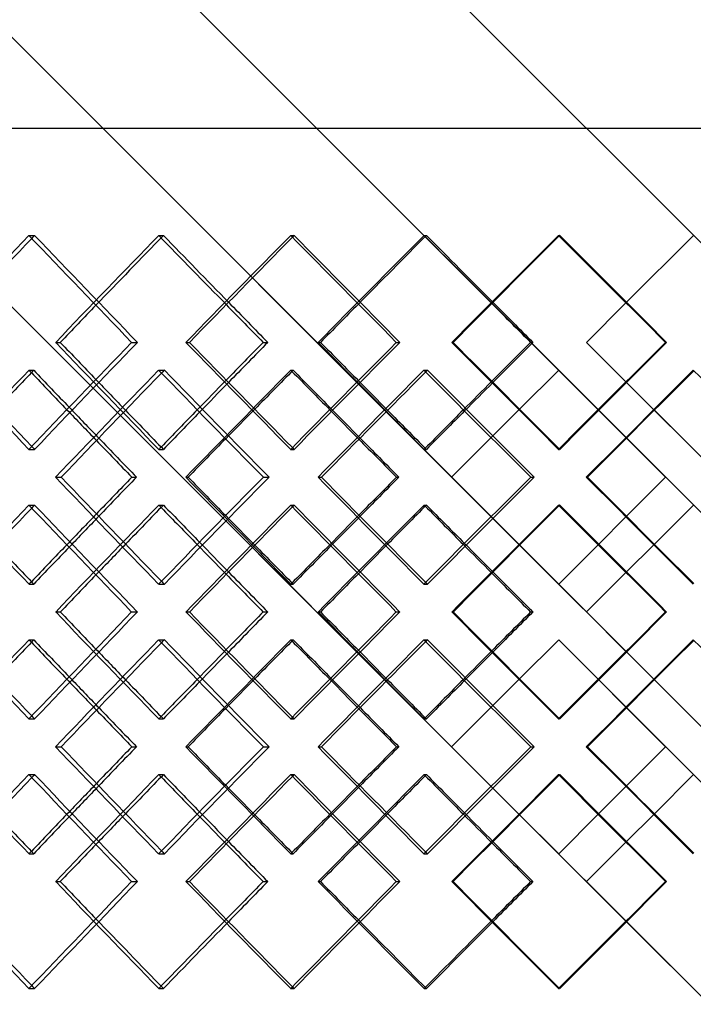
# Model space of a CAD drawing. Header units: millimetres. Extents: x -448 to 448, y -306 to 368.
# Tile 8 of 17: x -89 to 0, y -21 to 109. Entities that reach past the tile are written whole.
import ezdxf

# ---------------------------------------------------------------- set-up
doc = ezdxf.new("R2010")
doc.units = ezdxf.units.MM
doc.layers.add('HIDDEN', color=7, linetype='Continuous')
doc.layers.add('THICK', color=7, linetype='Continuous')

msp = doc.modelspace()

# ---------------------------------------------------------------- linework, layer by layer
at = {"layer": 'HIDDEN'}
for p, q in [((-287.5, 368.32), (8.93, 71.89)), ((-287.5, 332.65), (-8.85, 54.01)), ((-287.5, 304.35), (287.5, -270.65)), ((-287.5, 304.35), (-23, 39.84)), ((-287.5, 268.68), (-23, 4.18)), ((-287.5, 95), (287.5, 95)), ((-87.91, 80.82), (-87.16, 80.82)), ((-70.73, 80.82), (-70.13, 80.82)), ((-53.29, 80.82), (-52.83, 80.82)), ((-35.64, 80.82), (-35.33, 80.82)), ((-17.85, 80.82), (-17.7, 80.82)), ((-8.93, 71.89), (0, 80.82)), ((-84.38, 66.67), (-83.77, 66.67)), ((-74.32, 66.67), (-73.56, 66.67)), ((-49.64, 66.67), (-49.33, 66.67)), ((-39.31, 66.67), (-38.85, 66.67)), ((-14.15, 66.67), (-14.15, 66.67)), ((-3.71, 66.67), (-3.55, 66.67)), ((-87.9, 62.99), (-87.28, 62.99)), ((-70.75, 62.99), (-69.99, 62.99)), ((-53.27, 62.99), (-52.96, 62.99)), ((-35.66, 62.99), (-35.2, 62.99)), ((-17.83, 62.99), (-17.83, 62.99)), ((-8.93, 61.44), (287.5, -234.99)), ((-26.76, 54.06), (-23, 57.82)), ((-87.91, 52.51), (-87.16, 52.51)), ((-70.73, 52.51), (-70.13, 52.51)), ((-53.29, 52.51), (-52.83, 52.51)), ((-35.64, 52.51), (-35.33, 52.51)), ((-17.85, 52.51), (-17.7, 52.51)), ((-67.16, 48.83), (-66.85, 48.83)), ((-56.9, 48.83), (-56.13, 48.83)), ((-31.99, 48.83), (-31.99, 48.83)), ((-21.52, 48.83), (-21.06, 48.83)), ((-3.68, 48.83), (-3.68, 48.83)), ((-87.91, 45.15), (-87.16, 45.15)), ((-70.73, 45.15), (-70.13, 45.15)), ((-53.29, 45.15), (-52.83, 45.15)), ((-35.64, 45.15), (-35.33, 45.15)), ((-17.85, 45.15), (-17.7, 45.15)), ((-8.85, 43.66), (-12.61, 39.9)), ((-8.93, 36.22), (-5.17, 39.98)), ((-87.9, 34.68), (-87.28, 34.68)), ((-70.75, 34.68), (-69.99, 34.68)), ((-53.27, 34.68), (-52.96, 34.68)), ((-35.66, 34.68), (-35.2, 34.68)), ((-17.83, 34.68), (-17.83, 34.68)), ((-84.38, 31), (-83.77, 31)), ((-74.32, 31), (-73.56, 31)), ((-49.64, 31), (-49.33, 31)), ((-39.31, 31), (-38.85, 31)), ((-14.15, 31), (-14.15, 31)), ((-3.71, 31), (-3.55, 31)), ((-87.9, 27.32), (-87.28, 27.32)), ((-70.75, 27.32), (-69.99, 27.32)), ((-53.27, 27.32), (-52.96, 27.32)), ((-35.66, 27.32), (-35.2, 27.32)), ((-17.83, 27.32), (-17.83, 27.32)), ((-26.76, 18.39), (-23, 22.16)), ((-12.61, 22.1), (-8.85, 18.34)), ((-87.91, 16.85), (-87.16, 16.85)), ((-70.73, 16.85), (-70.13, 16.85)), ((-53.29, 16.85), (-52.83, 16.85)), ((-35.64, 16.85), (-35.33, 16.85)), ((-17.85, 16.85), (-17.7, 16.85)), ((-67.16, 13.17), (-66.85, 13.17)), ((-56.9, 13.17), (-56.13, 13.17)), ((-31.99, 13.17), (-31.99, 13.17)), ((-21.52, 13.17), (-21.06, 13.17)), ((-3.68, 13.17), (-3.68, 13.17)), ((-87.91, 9.49), (-87.16, 9.49)), ((-70.73, 9.49), (-70.13, 9.49)), ((-53.29, 9.49), (-52.83, 9.49)), ((-35.64, 9.49), (-35.33, 9.49)), ((-17.85, 9.49), (-17.7, 9.49)), ((-8.85, 7.99), (-12.61, 4.24)), ((-8.93, 0.56), (-5.17, 4.31)), ((-87.9, -0.99), (-87.28, -0.99)), ((-70.75, -0.99), (-69.99, -0.99)), ((-53.27, -0.99), (-52.96, -0.99)), ((-35.66, -0.99), (-35.2, -0.99)), ((-17.83, -0.99), (-17.83, -0.99)), ((-84.38, -4.67), (-83.77, -4.67)), ((-74.32, -4.67), (-73.56, -4.67)), ((-49.64, -4.67), (-49.33, -4.67)), ((-39.31, -4.67), (-38.85, -4.67)), ((-14.15, -4.67), (-14.15, -4.67)), ((-3.71, -4.67), (-3.55, -4.67)), ((-8.93, -9.89), (287.5, -306.32)), ((-87.91, -18.82), (-87.16, -18.82)), ((-70.73, -18.82), (-70.13, -18.82)), ((-53.29, -18.82), (-52.83, -18.82)), ((-35.64, -18.82), (-35.33, -18.82)), ((-17.85, -18.82), (-17.7, -18.82))]:
    msp.add_line(p, q, dxfattribs=at)
for centre, major_axis, ratio, start_param, end_param in [((0, 80.82), (-284.1, -284.1), 0.155229, -1.416797, -1.415414), ((0, 80.82), (-284.1, 284.1), 0.155229, 1.416797, 1.466043), ((0, 80.82), (-287.8, -287.8), 0.123827, -1.447597, -1.398775), ((0, 80.82), (-285.32, -285.32), 0.123827, -1.447597, -1.415426), ((0, 80.82), (-287.8, 287.8), 0.123827, 1.447597, 1.479208), ((0, 80.82), (-285.32, 285.32), 0.123827, 1.447597, 1.478397), ((0, 80.82), (-286.27, -286.27), 0.092664, -1.478397, -1.477584), ((0, 80.82), (-286.27, 286.27), 0.092664, 1.478397, 1.527643), ((0, 80.82), (-289.45, -289.45), 0.061678, -1.509196, -1.460375), ((0, 80.82), (-286.95, -286.95), 0.061678, -1.509196, -1.477588), ((0, 80.82), (-289.45, 289.45), 0.061678, 1.509196, 1.540263), ((0, 80.82), (-286.95, 286.95), 0.061678, 1.509196, 1.539996), ((0, 80.82), (-287.36, -287.36), 0.03081, -1.539996, -1.539728), ((0, 80.82), (-287.36, 287.36), 0.03081, 1.539996, 1.589243), ((0, 52.51), (-284.1, -284.1), 0.155229, -1.466043, -1.416797), ((0, 52.51), (-287.8, 287.8), 0.123827, 1.398775, 1.447597), ((0, 52.51), (-286.27, -286.27), 0.092664, -1.527643, -1.478397), ((0, 52.51), (-289.45, 289.45), 0.061678, 1.460375, 1.509196), ((0, 52.51), (-287.36, -287.36), 0.03081, -1.589243, -1.539996), ((0, 80.82), (-287.8, -287.8), 0.123827, -1.386064, -1.337075), ((0, 45.15), (-287.8, 287.8), 0.123827, 1.386064, 1.387169), ((0, 45.15), (-284.1, -284.1), 0.155229, -1.478866, -1.477504), ((0, 80.82), (-284.1, 284.1), 0.155229, 1.478866, 1.528283), ((0, 80.82), (-289.45, -289.45), 0.061678, -1.447663, -1.398675), ((0, 45.15), (-289.45, 289.45), 0.061678, 1.447663, 1.448203), ((0, 45.15), (-286.27, -286.27), 0.092664, -1.540465, -1.539659), ((0, 80.82), (-286.27, 286.27), 0.092664, 1.540465, 1.589883), ((0, 52.51), (-285.32, 285.32), 0.123827, 1.415426, 1.429606), ((0, 52.51), (-287.8, -287.8), 0.123827, -1.479208, -1.465641), ((0, 52.51), (-285.32, -285.32), 0.123827, -1.478397, -1.464711), ((0, 52.51), (-286.95, 286.95), 0.061678, 1.477588, 1.491205), ((0, 52.51), (-289.45, -289.45), 0.061678, -1.540263, -1.527241), ((0, 52.51), (-286.95, -286.95), 0.061678, -1.539996, -1.526862), ((0, 45.15), (-287.8, 287.8), 0.123827, 1.404098, 1.418156), ((0, 45.15), (-285.32, 285.32), 0.123827, 1.402611, 1.416797), ((0, 80.82), (-286.95, -286.95), 0.061678, -1.429127, -1.415441), ((0, 45.15), (-289.45, 289.45), 0.061678, 1.465698, 1.479198), ((0, 45.15), (-286.95, 286.95), 0.061678, 1.464777, 1.478397), ((0, 52.51), (-284.1, 284.1), 0.155229, 1.415414, 1.416797), ((0, 52.51), (-287.8, -287.8), 0.123827, -1.448681, -1.447597), ((0, 52.51), (-286.27, 286.27), 0.092664, 1.477584, 1.478397), ((0, 52.51), (-289.45, -289.45), 0.061678, -1.50973, -1.509196), ((0, 52.51), (-287.36, 287.36), 0.03081, 1.539728, 1.539996), ((0, 16.85), (-287.8, 287.8), 0.123827, 1.337075, 1.386064), ((0, 16.85), (-284.1, -284.1), 0.155229, -1.528283, -1.478866), ((0, 16.85), (-289.45, 289.45), 0.061678, 1.398675, 1.447663), ((0, 16.85), (-286.27, -286.27), 0.092664, -1.589883, -1.540465), ((0, 45.15), (-284.1, -284.1), 0.155229, -1.416797, -1.415414), ((0, 45.15), (-284.1, 284.1), 0.155229, 1.416797, 1.466043), ((0, 45.15), (-287.8, -287.8), 0.123827, -1.447597, -1.398775), ((0, 45.15), (-287.8, 287.8), 0.123827, 1.447597, 1.448681), ((0, 45.15), (-286.27, -286.27), 0.092664, -1.478397, -1.477584), ((0, 45.15), (-286.27, 286.27), 0.092664, 1.478397, 1.527643), ((0, 45.15), (-289.45, -289.45), 0.061678, -1.509196, -1.460375), ((0, 45.15), (-289.45, 289.45), 0.061678, 1.509196, 1.50973), ((0, 45.15), (-287.36, -287.36), 0.03081, -1.539996, -1.539728), ((0, 45.15), (-287.36, 287.36), 0.03081, 1.539996, 1.589243), ((0, 52.51), (-287.8, -287.8), 0.123827, -1.418156, -1.404098), ((0, 52.51), (-285.32, -285.32), 0.123827, -1.416797, -1.402611), ((0, 16.85), (-286.95, 286.95), 0.061678, 1.415441, 1.429127), ((0, 52.51), (-289.45, -289.45), 0.061678, -1.479198, -1.465698), ((0, 52.51), (-286.95, -286.95), 0.061678, -1.478397, -1.464777), ((0, 45.15), (-285.32, -285.32), 0.123827, -1.429606, -1.415426), ((0, 45.15), (-287.8, 287.8), 0.123827, 1.465641, 1.479208), ((0, 45.15), (-285.32, 285.32), 0.123827, 1.464711, 1.478397), ((0, 45.15), (-286.95, -286.95), 0.061678, -1.491205, -1.477588), ((0, 45.15), (-289.45, 289.45), 0.061678, 1.527241, 1.540263), ((0, 45.15), (-286.95, 286.95), 0.061678, 1.526862, 1.539996), ((0, 52.51), (-287.8, -287.8), 0.123827, -1.387169, -1.386064), ((0, 52.51), (-284.1, 284.1), 0.155229, 1.477504, 1.478866), ((0, 52.51), (-289.45, -289.45), 0.061678, -1.448203, -1.447663), ((0, 52.51), (-286.27, 286.27), 0.092664, 1.539659, 1.540465), ((0, 16.85), (-284.1, -284.1), 0.155229, -1.466043, -1.416797), ((0, 16.85), (-287.8, 287.8), 0.123827, 1.398775, 1.447597), ((0, 16.85), (-286.27, -286.27), 0.092664, -1.527643, -1.478397), ((0, 16.85), (-289.45, 289.45), 0.061678, 1.460375, 1.509196), ((0, 16.85), (-287.36, -287.36), 0.03081, -1.589243, -1.539996), ((0, 45.15), (-287.8, -287.8), 0.123827, -1.386064, -1.337075), ((0, 9.49), (-287.8, 287.8), 0.123827, 1.386064, 1.387169), ((0, 16.85), (-285.32, 285.32), 0.123827, 1.415426, 1.429606), ((0, 9.49), (-284.1, -284.1), 0.155229, -1.478866, -1.477504), ((0, 45.15), (-284.1, 284.1), 0.155229, 1.478866, 1.528283), ((0, 45.15), (-289.45, -289.45), 0.061678, -1.447663, -1.398675), ((0, 9.49), (-289.45, 289.45), 0.061678, 1.447663, 1.448203), ((0, 9.49), (-286.27, -286.27), 0.092664, -1.540465, -1.539659), ((0, 45.15), (-286.27, 286.27), 0.092664, 1.540465, 1.589883), ((0, 16.85), (-287.8, -287.8), 0.123827, -1.479208, -1.465641), ((0, 16.85), (-285.32, -285.32), 0.123827, -1.478397, -1.464711), ((0, 16.85), (-286.95, 286.95), 0.061678, 1.477588, 1.491205), ((0, 16.85), (-289.45, -289.45), 0.061678, -1.540263, -1.527241), ((0, 16.85), (-286.95, -286.95), 0.061678, -1.539996, -1.526862), ((0, 9.49), (-285.32, 285.32), 0.123827, 1.402611, 1.416797), ((0, 45.15), (-286.95, -286.95), 0.061678, -1.429127, -1.415441), ((0, 9.49), (-286.95, 286.95), 0.061678, 1.464777, 1.478397), ((0, 9.49), (-287.8, 287.8), 0.123827, 1.404098, 1.418156), ((0, 9.49), (-289.45, 289.45), 0.061678, 1.465698, 1.479198), ((0, 16.85), (-284.1, 284.1), 0.155229, 1.415414, 1.416797), ((0, 16.85), (-287.8, -287.8), 0.123827, -1.448681, -1.447597), ((0, 16.85), (-286.27, 286.27), 0.092664, 1.477584, 1.478397), ((0, 16.85), (-289.45, -289.45), 0.061678, -1.50973, -1.509196), ((0, 16.85), (-287.36, 287.36), 0.03081, 1.539728, 1.539996), ((0, -18.82), (-287.8, 287.8), 0.123827, 1.337075, 1.386064), ((0, -18.82), (-284.1, -284.1), 0.155229, -1.528283, -1.478866), ((0, -18.82), (-289.45, 289.45), 0.061678, 1.398675, 1.447663), ((0, -18.82), (-286.27, -286.27), 0.092664, -1.589883, -1.540465), ((0, 9.49), (-284.1, -284.1), 0.155229, -1.416797, -1.415414), ((0, 9.49), (-284.1, 284.1), 0.155229, 1.416797, 1.466043), ((0, 9.49), (-287.8, -287.8), 0.123827, -1.447597, -1.398775), ((0, 9.49), (-287.8, 287.8), 0.123827, 1.447597, 1.448681), ((0, 9.49), (-286.27, -286.27), 0.092664, -1.478397, -1.477584), ((0, 9.49), (-286.27, 286.27), 0.092664, 1.478397, 1.527643), ((0, 9.49), (-289.45, -289.45), 0.061678, -1.509196, -1.460375), ((0, 9.49), (-289.45, 289.45), 0.061678, 1.509196, 1.50973), ((0, 9.49), (-287.36, -287.36), 0.03081, -1.539996, -1.539728), ((0, 9.49), (-287.36, 287.36), 0.03081, 1.539996, 1.589243), ((0, 16.85), (-287.8, -287.8), 0.123827, -1.418156, -1.404098), ((0, 16.85), (-285.32, -285.32), 0.123827, -1.416797, -1.402611), ((0, -18.82), (-286.95, 286.95), 0.061678, 1.415441, 1.429127), ((0, 16.85), (-289.45, -289.45), 0.061678, -1.479198, -1.465698), ((0, 16.85), (-286.95, -286.95), 0.061678, -1.478397, -1.464777), ((0, 9.49), (-285.32, -285.32), 0.123827, -1.429606, -1.415426), ((0, 9.49), (-287.8, 287.8), 0.123827, 1.465641, 1.479208), ((0, 9.49), (-285.32, 285.32), 0.123827, 1.464711, 1.478397), ((0, 9.49), (-286.95, -286.95), 0.061678, -1.491205, -1.477588), ((0, 9.49), (-289.45, 289.45), 0.061678, 1.527241, 1.540263), ((0, 9.49), (-286.95, 286.95), 0.061678, 1.526862, 1.539996), ((0, 16.85), (-287.8, -287.8), 0.123827, -1.387169, -1.386064), ((0, 16.85), (-284.1, 284.1), 0.155229, 1.477504, 1.478866), ((0, 16.85), (-289.45, -289.45), 0.061678, -1.448203, -1.447663), ((0, 16.85), (-286.27, 286.27), 0.092664, 1.539659, 1.540465), ((0, -18.82), (-284.1, -284.1), 0.155229, -1.466043, -1.416797), ((0, -18.82), (-287.8, 287.8), 0.123827, 1.398775, 1.447597), ((0, -18.82), (-286.27, -286.27), 0.092664, -1.527643, -1.478397), ((0, -18.82), (-289.45, 289.45), 0.061678, 1.460375, 1.509196), ((0, -18.82), (-287.36, -287.36), 0.03081, -1.589243, -1.539996), ((0, -18.82), (-285.32, 285.32), 0.123827, 1.415426, 1.447597), ((0, -18.82), (-287.8, -287.8), 0.123827, -1.479208, -1.447597), ((0, -18.82), (-285.32, -285.32), 0.123827, -1.478397, -1.447597), ((0, -18.82), (-286.95, 286.95), 0.061678, 1.477588, 1.509196), ((0, -18.82), (-289.45, -289.45), 0.061678, -1.540263, -1.509196), ((0, -18.82), (-286.95, -286.95), 0.061678, -1.539996, -1.509196), ((0, -18.82), (-284.1, 284.1), 0.155229, 1.415414, 1.416797), ((0, -18.82), (-286.27, 286.27), 0.092664, 1.477584, 1.478397), ((0, -18.82), (-287.36, 287.36), 0.03081, 1.539728, 1.539996)]:
    msp.add_ellipse(centre, major_axis=major_axis, ratio=ratio, start_param=start_param, end_param=end_param, dxfattribs=at)
at = {"layer": 'THICK'}
for p, q in [((-287.5, 332.65), (5.23, 39.92)), ((-287.5, 268.68), (-8.93, -9.89)), ((-447.5, 95), (447.5, 95)), ((-14.15, 66.67), (-8.93, 71.89)), ((-67.14, 66.67), (-66.68, 66.67)), ((-56.93, 66.67), (-56.32, 66.67)), ((-31.96, 66.67), (-31.8, 66.67)), ((-21.55, 66.67), (-21.24, 66.67)), ((-8.93, 61.44), (-14.15, 66.67)), ((-23, 57.82), (-17.83, 62.99)), ((-17.83, 62.99), (287.5, -242.35)), ((-5.17, 57.69), (287.5, -234.99)), ((-31.99, 48.83), (-26.76, 54.06)), ((-8.85, 54.01), (-3.68, 48.83)), ((-84.4, 48.83), (-83.64, 48.83)), ((-74.3, 48.83), (-73.69, 48.83)), ((-49.67, 48.83), (-49.21, 48.83)), ((-39.29, 48.83), (-38.98, 48.83)), ((-31.99, 48.83), (287.5, -270.65)), ((-14.18, 48.83), (-14.02, 48.83)), ((-3.68, 48.83), (-8.85, 43.66)), ((-5.17, 39.98), (0, 45.15)), ((-17.83, 34.68), (-23, 39.84)), ((-12.61, 39.9), (-17.83, 34.68)), ((-14.15, 31), (-8.93, 36.22)), ((-67.14, 31), (-66.68, 31)), ((-56.93, 31), (-56.32, 31)), ((-31.96, 31), (-31.8, 31)), ((-21.55, 31), (-21.24, 31)), ((-8.93, 25.78), (-14.15, 31)), ((-23, 22.16), (-17.83, 27.32)), ((-17.83, 27.32), (287.5, -278.01)), ((0, 16.85), (-5.17, 22.02)), ((-31.99, 13.17), (-26.76, 18.39)), ((-8.85, 18.34), (-3.68, 13.17)), ((-84.4, 13.17), (-83.64, 13.17)), ((-74.3, 13.17), (-73.69, 13.17)), ((-49.67, 13.17), (-49.21, 13.17)), ((-39.29, 13.17), (-38.98, 13.17)), ((-31.99, 13.17), (287.5, -306.32)), ((-14.18, 13.17), (-14.02, 13.17)), ((-3.68, 13.17), (-8.85, 7.99)), ((-5.17, 4.31), (0, 9.49)), ((-17.83, -0.99), (-23, 4.18)), ((-12.61, 4.24), (-17.83, -0.99)), ((-14.15, -4.67), (-8.93, 0.56)), ((-67.14, -4.67), (-66.68, -4.67)), ((-56.93, -4.67), (-56.32, -4.67)), ((-31.96, -4.67), (-31.8, -4.67)), ((-21.55, -4.67), (-21.24, -4.67))]:
    msp.add_line(p, q, dxfattribs=at)
for centre, major_axis, ratio, start_param, end_param in [((0, 80.82), (-286.57, -286.57), 0.155229, -1.416797, -1.367975), ((0, 80.82), (-286.57, 286.57), 0.155229, 1.416797, 1.465618), ((0, 80.82), (-288.76, -288.76), 0.092664, -1.478397, -1.429575), ((0, 80.82), (-288.76, 288.76), 0.092664, 1.478397, 1.527218), ((0, 80.82), (-289.86, -289.86), 0.03081, -1.539996, -1.491175), ((0, 80.82), (-289.86, 289.86), 0.03081, 1.539996, 1.588818), ((0, 80.82), (-284.1, -284.1), 0.155229, -1.415414, -1.36755), ((0, 80.82), (-286.27, -286.27), 0.092664, -1.477584, -1.42915), ((0, 80.82), (-287.36, -287.36), 0.03081, -1.539728, -1.49075), ((0, 80.82), (-287.8, 287.8), 0.123827, 1.479208, 1.496418), ((0, 80.82), (-285.32, 285.32), 0.123827, 1.478397, 1.496843), ((0, 80.82), (-286.95, -286.95), 0.061678, -1.477588, -1.45995), ((0, 80.82), (-289.45, 289.45), 0.061678, 1.540263, 1.558018), ((0, 80.82), (-286.95, 286.95), 0.061678, 1.539996, 1.558443), ((0, 80.82), (-285.32, -285.32), 0.123827, -1.415426, -1.39835), ((0, 52.51), (-286.57, 286.57), 0.155229, 1.367975, 1.416797), ((0, 52.51), (-284.1, 284.1), 0.155229, 1.36755, 1.415414), ((0, 52.51), (-286.57, -286.57), 0.155229, -1.465618, -1.416797), ((0, 52.51), (-285.32, 285.32), 0.123827, 1.39835, 1.415426), ((0, 52.51), (-288.76, 288.76), 0.092664, 1.429575, 1.478397), ((0, 52.51), (-286.27, 286.27), 0.092664, 1.42915, 1.477584), ((0, 52.51), (-287.8, -287.8), 0.123827, -1.496418, -1.479208), ((0, 52.51), (-285.32, -285.32), 0.123827, -1.496843, -1.478397), ((0, 52.51), (-288.76, -288.76), 0.092664, -1.527218, -1.478397), ((0, 52.51), (-286.95, 286.95), 0.061678, 1.45995, 1.477588), ((0, 52.51), (-289.86, 289.86), 0.03081, 1.491175, 1.539996), ((0, 52.51), (-287.36, 287.36), 0.03081, 1.49075, 1.539728), ((0, 52.51), (-289.45, -289.45), 0.061678, -1.558018, -1.540263), ((0, 52.51), (-286.95, -286.95), 0.061678, -1.558443, -1.539996), ((0, 52.51), (-289.86, -289.86), 0.03081, -1.588818, -1.539996), ((0, 80.82), (-285.32, -285.32), 0.123827, -1.385528, -1.367527), ((0, 45.15), (-287.8, 287.8), 0.123827, 1.387169, 1.404098), ((0, 45.15), (-285.32, 285.32), 0.123827, 1.385528, 1.402611), ((0, 45.15), (-286.57, -286.57), 0.155229, -1.47833, -1.429489), ((0, 45.15), (-284.1, -284.1), 0.155229, -1.477504, -1.4296), ((0, 80.82), (-286.57, 286.57), 0.155229, 1.47833, 1.527318), ((0, 80.82), (-286.95, -286.95), 0.061678, -1.447128, -1.429127), ((0, 45.15), (-289.45, 289.45), 0.061678, 1.448203, 1.465698), ((0, 45.15), (-286.95, 286.95), 0.061678, 1.447128, 1.464777), ((0, 45.15), (-288.76, -288.76), 0.092664, -1.53993, -1.491089), ((0, 45.15), (-286.27, -286.27), 0.092664, -1.539659, -1.491199), ((0, 80.82), (-288.76, 288.76), 0.092664, 1.53993, 1.588918), ((0, 45.15), (-289.86, -289.86), 0.03081, -1.601529, -1.552689), ((0, 45.15), (-287.36, -287.36), 0.03081, -1.601797, -1.552799), ((0, 80.82), (-289.86, 289.86), 0.03081, 1.601529, 1.650518), ((0, 52.51), (-285.32, 285.32), 0.123827, 1.429606, 1.447597), ((0, 52.51), (-287.8, -287.8), 0.123827, -1.465641, -1.448681), ((0, 52.51), (-285.32, -285.32), 0.123827, -1.464711, -1.447597), ((0, 52.51), (-286.95, 286.95), 0.061678, 1.491205, 1.509196), ((0, 52.51), (-289.45, -289.45), 0.061678, -1.527241, -1.50973), ((0, 52.51), (-286.95, -286.95), 0.061678, -1.526862, -1.509196), ((0, 45.15), (-287.8, 287.8), 0.123827, 1.418156, 1.434904), ((0, 45.15), (-285.32, 285.32), 0.123827, 1.416797, 1.434794), ((0, 80.82), (-286.95, -286.95), 0.061678, -1.415441, -1.39771), ((0, 45.15), (-289.45, 289.45), 0.061678, 1.479198, 1.496504), ((0, 45.15), (-286.95, 286.95), 0.061678, 1.478397, 1.496394), ((0, 52.51), (-286.57, 286.57), 0.155229, 1.429489, 1.47833), ((0, 52.51), (-284.1, 284.1), 0.155229, 1.4296, 1.477504), ((0, 52.51), (-287.8, -287.8), 0.123827, -1.434904, -1.418156), ((0, 52.51), (-285.32, -285.32), 0.123827, -1.434794, -1.416797), ((0, 16.85), (-286.57, -286.57), 0.155229, -1.527318, -1.47833), ((0, 16.85), (-286.95, 286.95), 0.061678, 1.39771, 1.415441), ((0, 52.51), (-288.76, 288.76), 0.092664, 1.491089, 1.53993), ((0, 52.51), (-286.27, 286.27), 0.092664, 1.491199, 1.539659), ((0, 52.51), (-289.45, -289.45), 0.061678, -1.496504, -1.479198), ((0, 52.51), (-286.95, -286.95), 0.061678, -1.496394, -1.478397), ((0, 16.85), (-288.76, -288.76), 0.092664, -1.588918, -1.53993), ((0, 52.51), (-289.86, 289.86), 0.03081, 1.552689, 1.601529), ((0, 52.51), (-287.36, 287.36), 0.03081, 1.552799, 1.601797), ((0, 45.15), (-286.57, -286.57), 0.155229, -1.416797, -1.367975), ((0, 45.15), (-284.1, -284.1), 0.155229, -1.415414, -1.36755), ((0, 45.15), (-286.57, 286.57), 0.155229, 1.416797, 1.465618), ((0, 45.15), (-285.32, -285.32), 0.123827, -1.447597, -1.429606), ((0, 45.15), (-287.8, 287.8), 0.123827, 1.448681, 1.465641), ((0, 45.15), (-285.32, 285.32), 0.123827, 1.447597, 1.464711), ((0, 45.15), (-288.76, -288.76), 0.092664, -1.478397, -1.429575), ((0, 45.15), (-286.27, -286.27), 0.092664, -1.477584, -1.42915), ((0, 45.15), (-288.76, 288.76), 0.092664, 1.478397, 1.527218), ((0, 45.15), (-286.95, -286.95), 0.061678, -1.509196, -1.491205), ((0, 45.15), (-289.45, 289.45), 0.061678, 1.50973, 1.527241), ((0, 45.15), (-286.95, 286.95), 0.061678, 1.509196, 1.526862), ((0, 45.15), (-289.86, -289.86), 0.03081, -1.539996, -1.491175), ((0, 45.15), (-287.36, -287.36), 0.03081, -1.539728, -1.49075), ((0, 45.15), (-289.86, 289.86), 0.03081, 1.539996, 1.588818), ((0, 16.85), (-285.32, 285.32), 0.123827, 1.367527, 1.385528), ((0, 52.51), (-287.8, -287.8), 0.123827, -1.404098, -1.387169), ((0, 52.51), (-285.32, -285.32), 0.123827, -1.402611, -1.385528), ((0, 16.85), (-286.95, 286.95), 0.061678, 1.429127, 1.447128), ((0, 52.51), (-289.45, -289.45), 0.061678, -1.465698, -1.448203), ((0, 52.51), (-286.95, -286.95), 0.061678, -1.464777, -1.447128), ((0, 45.15), (-285.32, -285.32), 0.123827, -1.415426, -1.39835), ((0, 45.15), (-287.8, 287.8), 0.123827, 1.479208, 1.496418), ((0, 45.15), (-285.32, 285.32), 0.123827, 1.478397, 1.496843), ((0, 45.15), (-286.95, -286.95), 0.061678, -1.477588, -1.45995), ((0, 45.15), (-289.45, 289.45), 0.061678, 1.540263, 1.558018), ((0, 45.15), (-286.95, 286.95), 0.061678, 1.539996, 1.558443), ((0, 16.85), (-286.57, 286.57), 0.155229, 1.367975, 1.416797), ((0, 16.85), (-284.1, 284.1), 0.155229, 1.36755, 1.415414), ((0, 16.85), (-286.57, -286.57), 0.155229, -1.465618, -1.416797), ((0, 16.85), (-285.32, 285.32), 0.123827, 1.39835, 1.415426), ((0, 16.85), (-288.76, 288.76), 0.092664, 1.429575, 1.478397), ((0, 16.85), (-286.27, 286.27), 0.092664, 1.42915, 1.477584), ((0, 16.85), (-287.8, -287.8), 0.123827, -1.496418, -1.479208), ((0, 16.85), (-285.32, -285.32), 0.123827, -1.496843, -1.478397), ((0, 16.85), (-288.76, -288.76), 0.092664, -1.527218, -1.478397), ((0, 16.85), (-286.95, 286.95), 0.061678, 1.45995, 1.477588), ((0, 16.85), (-289.86, 289.86), 0.03081, 1.491175, 1.539996), ((0, 16.85), (-287.36, 287.36), 0.03081, 1.49075, 1.539728), ((0, 16.85), (-289.45, -289.45), 0.061678, -1.558018, -1.540263), ((0, 16.85), (-286.95, -286.95), 0.061678, -1.558443, -1.539996), ((0, 16.85), (-289.86, -289.86), 0.03081, -1.588818, -1.539996), ((0, 45.15), (-285.32, -285.32), 0.123827, -1.385528, -1.367527), ((0, 9.49), (-287.8, 287.8), 0.123827, 1.387169, 1.404098), ((0, 9.49), (-285.32, 285.32), 0.123827, 1.385528, 1.402611), ((0, 9.49), (-286.57, -286.57), 0.155229, -1.47833, -1.429489), ((0, 9.49), (-284.1, -284.1), 0.155229, -1.477504, -1.4296), ((0, 45.15), (-286.57, 286.57), 0.155229, 1.47833, 1.527318), ((0, 45.15), (-286.95, -286.95), 0.061678, -1.447128, -1.429127), ((0, 9.49), (-289.45, 289.45), 0.061678, 1.448203, 1.465698), ((0, 9.49), (-286.95, 286.95), 0.061678, 1.447128, 1.464777), ((0, 9.49), (-288.76, -288.76), 0.092664, -1.53993, -1.491089), ((0, 9.49), (-286.27, -286.27), 0.092664, -1.539659, -1.491199), ((0, 45.15), (-288.76, 288.76), 0.092664, 1.53993, 1.588918), ((0, 9.49), (-289.86, -289.86), 0.03081, -1.601529, -1.552689), ((0, 9.49), (-287.36, -287.36), 0.03081, -1.601797, -1.552799), ((0, 45.15), (-289.86, 289.86), 0.03081, 1.601529, 1.650518), ((0, 16.85), (-285.32, 285.32), 0.123827, 1.429606, 1.447597), ((0, 16.85), (-287.8, -287.8), 0.123827, -1.465641, -1.448681), ((0, 16.85), (-285.32, -285.32), 0.123827, -1.464711, -1.447597), ((0, 16.85), (-286.95, 286.95), 0.061678, 1.491205, 1.509196), ((0, 16.85), (-289.45, -289.45), 0.061678, -1.527241, -1.50973), ((0, 16.85), (-286.95, -286.95), 0.061678, -1.526862, -1.509196), ((0, 9.49), (-285.32, 285.32), 0.123827, 1.416797, 1.434794), ((0, 45.15), (-286.95, -286.95), 0.061678, -1.415441, -1.39771), ((0, 9.49), (-286.95, 286.95), 0.061678, 1.478397, 1.496394), ((0, 9.49), (-287.8, 287.8), 0.123827, 1.418156, 1.434904), ((0, 9.49), (-289.45, 289.45), 0.061678, 1.479198, 1.496504), ((0, 16.85), (-286.57, 286.57), 0.155229, 1.429489, 1.47833), ((0, 16.85), (-284.1, 284.1), 0.155229, 1.4296, 1.477504), ((0, 16.85), (-287.8, -287.8), 0.123827, -1.434904, -1.418156), ((0, 16.85), (-285.32, -285.32), 0.123827, -1.434794, -1.416797), ((0, -18.82), (-286.57, -286.57), 0.155229, -1.527318, -1.47833), ((0, -18.82), (-286.95, 286.95), 0.061678, 1.39771, 1.415441), ((0, 16.85), (-288.76, 288.76), 0.092664, 1.491089, 1.53993), ((0, 16.85), (-286.27, 286.27), 0.092664, 1.491199, 1.539659), ((0, 16.85), (-289.45, -289.45), 0.061678, -1.496504, -1.479198), ((0, 16.85), (-286.95, -286.95), 0.061678, -1.496394, -1.478397), ((0, -18.82), (-288.76, -288.76), 0.092664, -1.588918, -1.53993), ((0, 16.85), (-289.86, 289.86), 0.03081, 1.552689, 1.601529), ((0, 16.85), (-287.36, 287.36), 0.03081, 1.552799, 1.601797), ((0, 9.49), (-286.57, -286.57), 0.155229, -1.416797, -1.367975), ((0, 9.49), (-286.57, 286.57), 0.155229, 1.416797, 1.465618), ((0, 9.49), (-285.32, -285.32), 0.123827, -1.447597, -1.429606), ((0, 9.49), (-287.8, 287.8), 0.123827, 1.448681, 1.465641), ((0, 9.49), (-285.32, 285.32), 0.123827, 1.447597, 1.464711), ((0, 9.49), (-288.76, -288.76), 0.092664, -1.478397, -1.429575), ((0, 9.49), (-286.27, -286.27), 0.092664, -1.477584, -1.42915), ((0, 9.49), (-288.76, 288.76), 0.092664, 1.478397, 1.527218), ((0, 9.49), (-286.95, -286.95), 0.061678, -1.509196, -1.491205), ((0, 9.49), (-289.45, 289.45), 0.061678, 1.50973, 1.527241), ((0, 9.49), (-286.95, 286.95), 0.061678, 1.509196, 1.526862), ((0, 9.49), (-289.86, -289.86), 0.03081, -1.539996, -1.491175), ((0, 9.49), (-287.36, -287.36), 0.03081, -1.539728, -1.49075), ((0, 9.49), (-289.86, 289.86), 0.03081, 1.539996, 1.588818), ((0, 9.49), (-284.1, -284.1), 0.155229, -1.415414, -1.36755), ((0, -18.82), (-285.32, 285.32), 0.123827, 1.367527, 1.385528), ((0, 16.85), (-287.8, -287.8), 0.123827, -1.404098, -1.387169), ((0, 16.85), (-285.32, -285.32), 0.123827, -1.402611, -1.385528), ((0, -18.82), (-286.95, 286.95), 0.061678, 1.429127, 1.447128), ((0, 16.85), (-289.45, -289.45), 0.061678, -1.465698, -1.448203), ((0, 16.85), (-286.95, -286.95), 0.061678, -1.464777, -1.447128), ((0, 9.49), (-285.32, -285.32), 0.123827, -1.415426, -1.39835), ((0, 9.49), (-287.8, 287.8), 0.123827, 1.479208, 1.496418), ((0, 9.49), (-285.32, 285.32), 0.123827, 1.478397, 1.496843), ((0, 9.49), (-286.95, -286.95), 0.061678, -1.477588, -1.45995), ((0, 9.49), (-289.45, 289.45), 0.061678, 1.540263, 1.558018), ((0, 9.49), (-286.95, 286.95), 0.061678, 1.539996, 1.558443), ((0, -18.82), (-286.57, 286.57), 0.155229, 1.367975, 1.416797), ((0, -18.82), (-284.1, 284.1), 0.155229, 1.36755, 1.415414), ((0, -18.82), (-286.57, -286.57), 0.155229, -1.465618, -1.416797), ((0, -18.82), (-285.32, 285.32), 0.123827, 1.39835, 1.415426), ((0, -18.82), (-288.76, 288.76), 0.092664, 1.429575, 1.478397), ((0, -18.82), (-286.27, 286.27), 0.092664, 1.42915, 1.477584), ((0, -18.82), (-287.8, -287.8), 0.123827, -1.496418, -1.479208), ((0, -18.82), (-285.32, -285.32), 0.123827, -1.496843, -1.478397), ((0, -18.82), (-288.76, -288.76), 0.092664, -1.527218, -1.478397), ((0, -18.82), (-286.95, 286.95), 0.061678, 1.45995, 1.477588), ((0, -18.82), (-289.86, 289.86), 0.03081, 1.491175, 1.539996), ((0, -18.82), (-287.36, 287.36), 0.03081, 1.49075, 1.539728), ((0, -18.82), (-289.45, -289.45), 0.061678, -1.558018, -1.540263), ((0, -18.82), (-286.95, -286.95), 0.061678, -1.558443, -1.539996), ((0, -18.82), (-289.86, -289.86), 0.03081, -1.588818, -1.539996)]:
    msp.add_ellipse(centre, major_axis=major_axis, ratio=ratio, start_param=start_param, end_param=end_param, dxfattribs=at)

doc.saveas('drawing.dxf')
